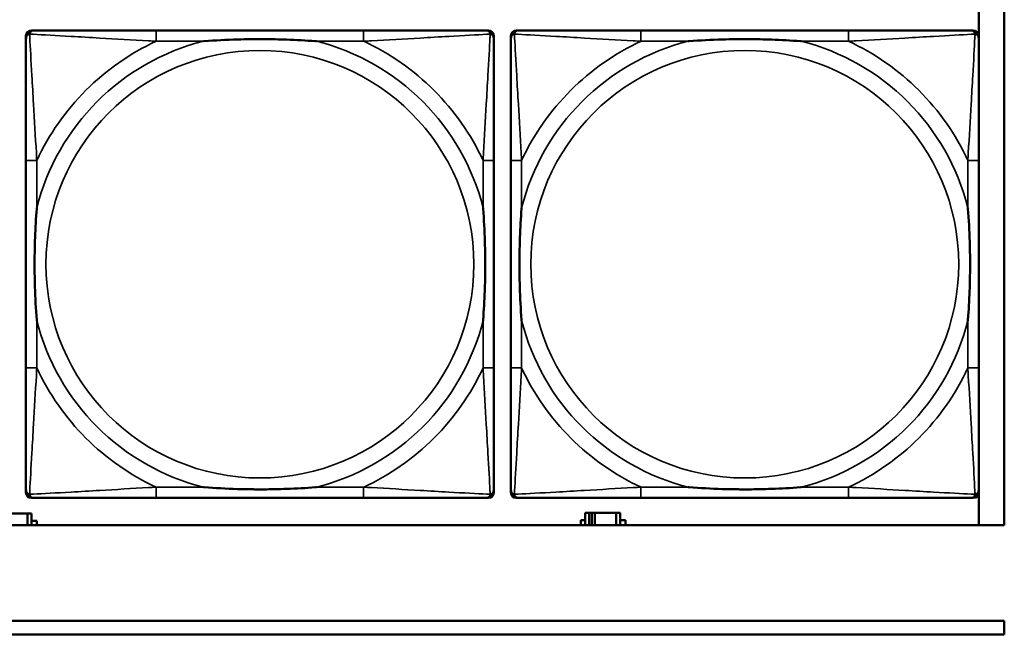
# Model space of a CAD drawing. Header units: inches. Extents: x 1.4 to 53.9, y 1.3 to 58.
# Tile 133 of 227: x 35.1 to 36.5, y 39.3 to 40.2. Entities that reach past the tile are written whole.
import ezdxf

# ---------------------------------------------------------------- set-up
doc = ezdxf.new("R2010")
doc.units = ezdxf.units.IN
doc.header["$MEASUREMENT"] = 0
doc.layers.add('Visible (ANSI)', color=7, linetype='Continuous', lineweight=50)
doc.layers.add('Visible Narrow (ANSI)', color=7, linetype='Continuous', lineweight=35)

msp = doc.modelspace()

# ---------------------------------------------------------------- linework, layer by layer
at = {"layer": 'Visible (ANSI)'}
for p, q in [((36.5227, 41.6361), (36.5227, 39.4314)), ((36.4856, 40.1962), (36.4856, 39.4314)), ((35.098, 40.1564), (35.102, 40.1564)), ((35.5846, 40.1564), (35.2807, 40.1564)), ((35.7634, 40.1564), (35.7673, 40.1564)), ((35.808, 40.1564), (35.812, 40.1564)), ((36.2946, 40.1564), (35.9907, 40.1564)), ((36.4734, 40.1564), (36.4773, 40.1564)), ((35.0901, 39.4792), (35.0901, 40.1485)), ((35.7752, 40.1485), (35.7752, 40.1446)), ((35.8001, 39.4792), (35.8001, 40.1485)), ((36.4852, 40.1485), (36.4852, 40.1446)), ((35.0901, 39.9658), (35.0901, 39.6619)), ((35.7752, 39.6619), (35.7752, 39.9658)), ((35.8001, 39.9658), (35.8001, 39.6619)), ((36.4852, 39.6619), (36.4852, 39.9658)), ((35.7752, 39.4831), (35.7752, 39.4792)), ((36.4852, 39.4831), (36.4852, 39.4792)), ((35.7673, 39.4713), (35.098, 39.4713)), ((35.2807, 39.4713), (35.5846, 39.4713)), ((36.4773, 39.4713), (35.808, 39.4713)), ((35.9907, 39.4713), (36.2946, 39.4713)), ((35.9149, 39.4494), (35.9091, 39.4494)), ((35.9091, 39.4494), (35.9091, 39.4314)), ((35.9149, 39.4494), (35.9189, 39.4494)), ((35.9149, 39.4314), (35.9149, 39.4494)), ((35.9189, 39.4314), (35.9189, 39.4494)), ((35.9189, 39.4494), (35.923, 39.4494)), ((35.923, 39.4494), (35.923, 39.4314)), ((35.923, 39.4494), (35.9543, 39.4494)), ((35.9543, 39.4494), (35.9543, 39.4314)), ((35.9601, 39.4494), (35.9543, 39.4494)), ((35.9601, 39.4314), (35.9601, 39.4494)), ((35.061, 39.4484), (35.0923, 39.4484)), ((35.0923, 39.4484), (35.0923, 39.4314)), ((35.0981, 39.4484), (35.0923, 39.4484)), ((35.0981, 39.4314), (35.0981, 39.4484)), ((35.0981, 39.4379), (35.1062, 39.4379)), ((35.1062, 39.4379), (35.1062, 39.4314)), ((35.9026, 39.4314), (35.9026, 39.4389)), ((35.9026, 39.4389), (35.9091, 39.4389)), ((35.9601, 39.4389), (35.9682, 39.4389)), ((35.9682, 39.4389), (35.9682, 39.4314)), ((36.5227, 39.4314), (19.4287, 39.4314)), ((28.3757, 39.2914), (36.5227, 39.2914)), ((36.5227, 39.2914), (36.5227, 39.2714)), ((36.5227, 39.2714), (28.3757, 39.2714))]:
    msp.add_line(p, q, dxfattribs=at)
for centre, radius, start, end in [((35.098, 40.1485), 0.00787, 90, 180), ((35.102, 40.1446), 0.0118, 90, 180), ((35.7634, 40.1446), 0.0118, 0, 90), ((35.7673, 40.1485), 0.00787, 0, 90), ((35.808, 40.1485), 0.00787, 90, 180), ((35.812, 40.1446), 0.0118, 90, 180), ((36.4734, 40.1446), 0.0118, 0, 90), ((36.4773, 40.1485), 0.00787, 0, 90), ((35.102, 39.4831), 0.0118, 180, 270), ((35.098, 39.4792), 0.00787, 180, 270), ((35.7634, 39.4831), 0.0118, 270, 360), ((35.7673, 39.4792), 0.00787, 270, 0), ((35.812, 39.4831), 0.0118, 180, 270), ((35.808, 39.4792), 0.00787, 180, 270), ((36.4734, 39.4831), 0.0118, 270, 360), ((36.4773, 39.4792), 0.00787, 270, 0)]:
    msp.add_arc(centre, radius, start, end, dxfattribs=at)
for points, knots in [([(35.2807, 40.1564), (35.2771, 40.1564), (35.2735, 40.1564), (35.2699, 40.1564), (35.2367, 40.1564), (35.203, 40.1564), (35.1722, 40.1564), (35.1452, 40.1564), (35.1197, 40.1564), (35.1062, 40.1564), (35.1046, 40.1564), (35.1032, 40.1564), (35.102, 40.1564)], [0, 0, 0, 0, 0.0272471, 0.0272471, 0.0272471, 0.2790553, 0.2790553, 0.2790553, 0.4988354, 0.4988354, 0.4988354, 0.5252205, 0.5252205, 0.5252205, 0.5252205]), ([(35.7634, 40.1564), (35.7485, 40.1564), (35.7069, 40.1564), (35.6662, 40.1564), (35.6397, 40.1564), (35.6118, 40.1564), (35.5846, 40.1564)], [-0.5252205, -0.5252205, -0.5252205, -0.5252205, -0.20743, -0.20743, -0.20743, 0, 0, 0, 0]), ([(35.9907, 40.1564), (35.9871, 40.1564), (35.9835, 40.1564), (35.9799, 40.1564), (35.9467, 40.1564), (35.913, 40.1564), (35.8822, 40.1564), (35.8552, 40.1564), (35.8297, 40.1564), (35.8162, 40.1564), (35.8146, 40.1564), (35.8132, 40.1564), (35.812, 40.1564)], [0, 0, 0, 0, 0.0272471, 0.0272471, 0.0272471, 0.2790553, 0.2790553, 0.2790553, 0.4988354, 0.4988354, 0.4988354, 0.5252205, 0.5252205, 0.5252205, 0.5252205]), ([(36.4734, 40.1564), (36.4585, 40.1564), (36.4169, 40.1564), (36.3762, 40.1564), (36.3497, 40.1564), (36.3218, 40.1564), (36.2946, 40.1564)], [-0.5252205, -0.5252205, -0.5252205, -0.5252205, -0.20743, -0.20743, -0.20743, 0, 0, 0, 0]), ([(35.0901, 40.1446), (35.0901, 40.1297), (35.0901, 40.0881), (35.0901, 40.0474), (35.0901, 40.0209), (35.0901, 39.993), (35.0901, 39.9658)], [-0.5252205, -0.5252205, -0.5252205, -0.5252205, -0.20743, -0.20743, -0.20743, 0, 0, 0, 0]), ([(35.3499, 40.1406), (35.3504, 40.1407), (35.3508, 40.1407), (35.3673, 40.1419), (35.3834, 40.1428), (35.4063, 40.1435), (35.413, 40.1436), (35.4222, 40.1437), (35.4247, 40.1438), (35.4287, 40.1438), (35.4303, 40.1438), (35.4335, 40.1438), (35.435, 40.1438), (35.4386, 40.1438), (35.4406, 40.1438), (35.4468, 40.1437), (35.4509, 40.1436), (35.4606, 40.1434), (35.4662, 40.1433), (35.486, 40.1426), (35.5001, 40.1418), (35.5145, 40.1407), (35.515, 40.1407), (35.5154, 40.1406)], [-0.416114, -0.416114, -0.416114, -0.416114, -0.4127691, -0.4127691, -0.2896446, -0.2896446, -0.2388934, -0.2388934, -0.2201881, -0.2201881, -0.2080204, -0.2080204, -0.196499, -0.196499, -0.1809939, -0.1809939, -0.149741, -0.149741, -0.1073162, -0.1073162, 0, 0, 0.0033356, 0.0033356, 0.0033356, 0.0033356]), ([(35.7752, 39.9658), (35.7752, 39.9694), (35.7752, 39.973), (35.7752, 39.9766), (35.7752, 40.0098), (35.7752, 40.0435), (35.7752, 40.0743), (35.7752, 40.1013), (35.7752, 40.1268), (35.7752, 40.1403), (35.7752, 40.1419), (35.7752, 40.1433), (35.7752, 40.1446)], [0, 0, 0, 0, 0.0272471, 0.0272471, 0.0272471, 0.2790553, 0.2790553, 0.2790553, 0.4988354, 0.4988354, 0.4988354, 0.5252205, 0.5252205, 0.5252205, 0.5252205]), ([(35.8001, 40.1446), (35.8001, 40.1297), (35.8001, 40.0881), (35.8001, 40.0474), (35.8001, 40.0209), (35.8001, 39.993), (35.8001, 39.9658)], [-0.5252205, -0.5252205, -0.5252205, -0.5252205, -0.20743, -0.20743, -0.20743, 0, 0, 0, 0]), ([(36.0599, 40.1406), (36.0604, 40.1407), (36.0608, 40.1407), (36.0773, 40.1419), (36.0934, 40.1428), (36.1163, 40.1435), (36.123, 40.1436), (36.1322, 40.1437), (36.1347, 40.1438), (36.1387, 40.1438), (36.1403, 40.1438), (36.1435, 40.1438), (36.145, 40.1438), (36.1486, 40.1438), (36.1506, 40.1438), (36.1568, 40.1437), (36.1609, 40.1436), (36.1706, 40.1434), (36.1762, 40.1433), (36.196, 40.1426), (36.2101, 40.1418), (36.2245, 40.1407), (36.225, 40.1407), (36.2254, 40.1406)], [-0.416114, -0.416114, -0.416114, -0.416114, -0.4127691, -0.4127691, -0.2896446, -0.2896446, -0.2388934, -0.2388934, -0.2201881, -0.2201881, -0.2080204, -0.2080204, -0.196499, -0.196499, -0.1809939, -0.1809939, -0.149741, -0.149741, -0.1073162, -0.1073162, 0, 0, 0.0033356, 0.0033356, 0.0033356, 0.0033356]), ([(36.4852, 39.9658), (36.4852, 39.9694), (36.4852, 39.973), (36.4852, 39.9766), (36.4852, 40.0098), (36.4852, 40.0435), (36.4852, 40.0743), (36.4852, 40.1013), (36.4852, 40.1268), (36.4852, 40.1403), (36.4852, 40.1419), (36.4852, 40.1433), (36.4852, 40.1446)], [0, 0, 0, 0, 0.0272471, 0.0272471, 0.0272471, 0.2790553, 0.2790553, 0.2790553, 0.4988354, 0.4988354, 0.4988354, 0.5252205, 0.5252205, 0.5252205, 0.5252205]), ([(35.1059, 39.7311), (35.1059, 39.7315), (35.1058, 39.732), (35.1046, 39.7485), (35.1037, 39.7645), (35.103, 39.7875), (35.1029, 39.7942), (35.1028, 39.8034), (35.1027, 39.8058), (35.1027, 39.8099), (35.1027, 39.8115), (35.1027, 39.8147), (35.1027, 39.8162), (35.1027, 39.8198), (35.1027, 39.8218), (35.1028, 39.828), (35.1029, 39.8321), (35.1031, 39.8418), (35.1032, 39.8474), (35.1039, 39.8672), (35.1047, 39.8812), (35.1058, 39.8957), (35.1059, 39.8962), (35.1059, 39.8966)], [-0.416114, -0.416114, -0.416114, -0.416114, -0.4127691, -0.4127691, -0.2896446, -0.2896446, -0.2388934, -0.2388934, -0.2201881, -0.2201881, -0.2080204, -0.2080204, -0.196499, -0.196499, -0.1809939, -0.1809939, -0.149741, -0.149741, -0.1073162, -0.1073162, 0, 0, 0.0033356, 0.0033356, 0.0033356, 0.0033356]), ([(35.7594, 39.8966), (35.7595, 39.8962), (35.7595, 39.8957), (35.7607, 39.8792), (35.7616, 39.8632), (35.7623, 39.8402), (35.7624, 39.8335), (35.7626, 39.8243), (35.7626, 39.8219), (35.7626, 39.8178), (35.7626, 39.8162), (35.7626, 39.813), (35.7626, 39.8115), (35.7626, 39.8079), (35.7626, 39.8059), (35.7625, 39.7997), (35.7625, 39.7956), (35.7623, 39.7859), (35.7621, 39.7803), (35.7614, 39.7605), (35.7606, 39.7465), (35.7595, 39.732), (35.7595, 39.7315), (35.7594, 39.7311)], [-0.416114, -0.416114, -0.416114, -0.416114, -0.4127691, -0.4127691, -0.2896446, -0.2896446, -0.2388934, -0.2388934, -0.2201881, -0.2201881, -0.2080204, -0.2080204, -0.196499, -0.196499, -0.1809939, -0.1809939, -0.149741, -0.149741, -0.1073162, -0.1073162, 0, 0, 0.0033356, 0.0033356, 0.0033356, 0.0033356]), ([(35.8159, 39.7311), (35.8159, 39.7315), (35.8158, 39.732), (35.8146, 39.7485), (35.8137, 39.7645), (35.813, 39.7875), (35.8129, 39.7942), (35.8128, 39.8034), (35.8127, 39.8058), (35.8127, 39.8099), (35.8127, 39.8115), (35.8127, 39.8147), (35.8127, 39.8162), (35.8127, 39.8198), (35.8127, 39.8218), (35.8128, 39.828), (35.8129, 39.8321), (35.8131, 39.8418), (35.8132, 39.8474), (35.8139, 39.8672), (35.8147, 39.8812), (35.8158, 39.8957), (35.8159, 39.8962), (35.8159, 39.8966)], [-0.416114, -0.416114, -0.416114, -0.416114, -0.4127691, -0.4127691, -0.2896446, -0.2896446, -0.2388934, -0.2388934, -0.2201881, -0.2201881, -0.2080204, -0.2080204, -0.196499, -0.196499, -0.1809939, -0.1809939, -0.149741, -0.149741, -0.1073162, -0.1073162, 0, 0, 0.0033356, 0.0033356, 0.0033356, 0.0033356]), ([(36.4694, 39.8966), (36.4695, 39.8962), (36.4695, 39.8957), (36.4707, 39.8792), (36.4716, 39.8632), (36.4723, 39.8402), (36.4724, 39.8335), (36.4726, 39.8243), (36.4726, 39.8219), (36.4726, 39.8178), (36.4726, 39.8162), (36.4726, 39.813), (36.4726, 39.8115), (36.4726, 39.8079), (36.4726, 39.8059), (36.4725, 39.7997), (36.4725, 39.7956), (36.4723, 39.7859), (36.4721, 39.7803), (36.4714, 39.7605), (36.4706, 39.7465), (36.4695, 39.732), (36.4695, 39.7315), (36.4694, 39.7311)], [-0.416114, -0.416114, -0.416114, -0.416114, -0.4127691, -0.4127691, -0.2896446, -0.2896446, -0.2388934, -0.2388934, -0.2201881, -0.2201881, -0.2080204, -0.2080204, -0.196499, -0.196499, -0.1809939, -0.1809939, -0.149741, -0.149741, -0.1073162, -0.1073162, 0, 0, 0.0033356, 0.0033356, 0.0033356, 0.0033356]), ([(35.0901, 39.6619), (35.0901, 39.6347), (35.0901, 39.6068), (35.0901, 39.5803), (35.0901, 39.5396), (35.0901, 39.498), (35.0901, 39.4831)], [3.9382945, 3.9382945, 3.9382945, 3.9382945, 4.1457245, 4.1457245, 4.1457245, 4.463515, 4.463515, 4.463515, 4.463515]), ([(35.7752, 39.4831), (35.7752, 39.498), (35.7752, 39.5396), (35.7752, 39.5803), (35.7752, 39.6068), (35.7752, 39.6347), (35.7752, 39.6619)], [-0.5252205, -0.5252205, -0.5252205, -0.5252205, -0.20743, -0.20743, -0.20743, 0, 0, 0, 0]), ([(35.8001, 39.6619), (35.8001, 39.6347), (35.8001, 39.6068), (35.8001, 39.5803), (35.8001, 39.5396), (35.8001, 39.498), (35.8001, 39.4831)], [3.9382945, 3.9382945, 3.9382945, 3.9382945, 4.1457245, 4.1457245, 4.1457245, 4.463515, 4.463515, 4.463515, 4.463515]), ([(36.4852, 39.4831), (36.4852, 39.498), (36.4852, 39.5396), (36.4852, 39.5803), (36.4852, 39.6068), (36.4852, 39.6347), (36.4852, 39.6619)], [-0.5252205, -0.5252205, -0.5252205, -0.5252205, -0.20743, -0.20743, -0.20743, 0, 0, 0, 0]), ([(35.5154, 39.4871), (35.515, 39.487), (35.5145, 39.487), (35.5001, 39.4859), (35.486, 39.4851), (35.4662, 39.4844), (35.4606, 39.4843), (35.4509, 39.4841), (35.4468, 39.484), (35.4406, 39.4839), (35.4386, 39.4839), (35.435, 39.4839), (35.4335, 39.4839), (35.4303, 39.4839), (35.4287, 39.4839), (35.4247, 39.4839), (35.4222, 39.484), (35.413, 39.4841), (35.4063, 39.4842), (35.3834, 39.4849), (35.3673, 39.4858), (35.3508, 39.487), (35.3504, 39.487), (35.3499, 39.4871)], [-0.4149464, -0.4149464, -0.4149464, -0.4149464, -0.41162, -0.41162, -0.3046026, -0.3046026, -0.2622958, -0.2622958, -0.23113, -0.23113, -0.215668, -0.215668, -0.2041787, -0.2041787, -0.1920448, -0.1920448, -0.1733916, -0.1733916, -0.1227817, -0.1227817, 0, 0, 0.0033356, 0.0033356, 0.0033356, 0.0033356]), ([(36.2254, 39.4871), (36.225, 39.487), (36.2245, 39.487), (36.2101, 39.4859), (36.196, 39.4851), (36.1762, 39.4844), (36.1706, 39.4843), (36.1609, 39.4841), (36.1568, 39.484), (36.1506, 39.4839), (36.1486, 39.4839), (36.145, 39.4839), (36.1435, 39.4839), (36.1403, 39.4839), (36.1387, 39.4839), (36.1347, 39.4839), (36.1322, 39.484), (36.123, 39.4841), (36.1163, 39.4842), (36.0934, 39.4849), (36.0773, 39.4858), (36.0608, 39.487), (36.0604, 39.487), (36.0599, 39.4871)], [-0.4149464, -0.4149464, -0.4149464, -0.4149464, -0.41162, -0.41162, -0.3046026, -0.3046026, -0.2622958, -0.2622958, -0.23113, -0.23113, -0.215668, -0.215668, -0.2041787, -0.2041787, -0.1920448, -0.1920448, -0.1733916, -0.1733916, -0.1227817, -0.1227817, 0, 0, 0.0033356, 0.0033356, 0.0033356, 0.0033356]), ([(35.102, 39.4713), (35.1168, 39.4713), (35.1584, 39.4713), (35.1991, 39.4713), (35.2256, 39.4713), (35.2535, 39.4713), (35.2807, 39.4713)], [-0.5252205, -0.5252205, -0.5252205, -0.5252205, -0.20743, -0.20743, -0.20743, 0, 0, 0, 0]), ([(35.5846, 39.4713), (35.6118, 39.4713), (35.6397, 39.4713), (35.6662, 39.4713), (35.7069, 39.4713), (35.7485, 39.4713), (35.7634, 39.4713)], [3.9382945, 3.9382945, 3.9382945, 3.9382945, 4.1457245, 4.1457245, 4.1457245, 4.463515, 4.463515, 4.463515, 4.463515]), ([(35.812, 39.4713), (35.8268, 39.4713), (35.8684, 39.4713), (35.9091, 39.4713), (35.9356, 39.4713), (35.9635, 39.4713), (35.9907, 39.4713)], [-0.5252205, -0.5252205, -0.5252205, -0.5252205, -0.20743, -0.20743, -0.20743, 0, 0, 0, 0]), ([(36.2946, 39.4713), (36.3218, 39.4713), (36.3497, 39.4713), (36.3762, 39.4713), (36.4169, 39.4713), (36.4585, 39.4713), (36.4734, 39.4713)], [3.9382945, 3.9382945, 3.9382945, 3.9382945, 4.1457245, 4.1457245, 4.1457245, 4.463515, 4.463515, 4.463515, 4.463515])]:
    msp.add_open_spline(points, degree=3, knots=knots, dxfattribs=at)
at = {"layer": 'Visible Narrow (ANSI)'}
for p, q in [((35.2807, 40.1564), (35.2807, 40.1406)), ((35.5846, 40.1564), (35.5846, 40.1406)), ((35.9907, 40.1564), (35.9907, 40.1406)), ((36.2946, 40.1564), (36.2946, 40.1406)), ((35.2807, 40.1406), (35.3499, 40.1406)), ((35.5154, 40.1406), (35.5846, 40.1406)), ((35.9907, 40.1406), (36.0599, 40.1406)), ((36.2254, 40.1406), (36.2946, 40.1406)), ((35.1059, 39.9658), (35.0901, 39.9658)), ((35.1059, 39.8966), (35.1059, 39.9658)), ((35.7752, 39.9658), (35.7594, 39.9658)), ((35.7594, 39.9658), (35.7594, 39.8966)), ((35.8159, 39.9658), (35.8001, 39.9658)), ((35.8159, 39.8966), (35.8159, 39.9658)), ((36.4852, 39.9658), (36.4694, 39.9658)), ((36.4694, 39.9658), (36.4694, 39.8966)), ((35.1059, 39.6619), (35.1059, 39.7311)), ((35.7594, 39.7311), (35.7594, 39.6619)), ((35.8159, 39.6619), (35.8159, 39.7311)), ((36.4694, 39.7311), (36.4694, 39.6619)), ((35.1059, 39.6619), (35.0901, 39.6619)), ((35.7752, 39.6619), (35.7594, 39.6619)), ((35.8159, 39.6619), (35.8001, 39.6619)), ((36.4852, 39.6619), (36.4694, 39.6619)), ((35.2807, 39.4871), (35.2807, 39.4713)), ((35.3499, 39.4871), (35.2807, 39.4871)), ((35.5846, 39.4871), (35.5154, 39.4871)), ((35.5846, 39.4871), (35.5846, 39.4713)), ((35.9907, 39.4871), (35.9907, 39.4713)), ((36.0599, 39.4871), (35.9907, 39.4871)), ((36.2946, 39.4871), (36.2254, 39.4871)), ((36.2946, 39.4871), (36.2946, 39.4713))]:
    msp.add_line(p, q, dxfattribs=at)
for centre in [(35.4327, 39.8139), (36.1427, 39.8139)]:
    msp.add_circle(centre, 0.3133, dxfattribs=at)
for centre, radius, start, end in [((35.4327, 39.8139), 0.3371, 104.2103, 165.7897), ((35.4327, 39.8139), 0.3604, 114.9407, 155.0593), ((35.4327, 39.8139), 0.3371, 14.2103, 75.7897), ((35.4327, 39.8139), 0.3604, 24.9407, 65.0593), ((36.1427, 39.8139), 0.3371, 104.2103, 165.7897), ((36.1427, 39.8139), 0.3604, 114.9407, 155.0593), ((36.1427, 39.8139), 0.3371, 14.2103, 75.7897), ((36.1427, 39.8139), 0.3604, 24.9407, 65.0593), ((35.4327, 39.8139), 0.3371, 194.2103, 255.7897), ((35.4327, 39.8139), 0.3371, 284.2103, 345.7897), ((36.1427, 39.8139), 0.3371, 194.2103, 255.7897), ((36.1427, 39.8139), 0.3371, 284.2103, 345.7897), ((35.4327, 39.8139), 0.3604, 204.9407, 245.0593), ((35.4327, 39.8139), 0.3604, 294.9407, 335.0593), ((36.1427, 39.8139), 0.3604, 204.9407, 245.0593), ((36.1427, 39.8139), 0.3604, 294.9407, 335.0593)]:
    msp.add_arc(centre, radius, start, end, dxfattribs=at)
for points, knots in [([(35.0954, 40.1511), (35.0956, 40.1517), (35.0958, 40.1522), (35.0964, 40.1533), (35.0967, 40.1538), (35.0973, 40.1545), (35.0976, 40.1547), (35.098, 40.155), (35.0981, 40.1552), (35.0985, 40.1554), (35.0987, 40.1556), (35.0994, 40.1559), (35.0998, 40.156), (35.1008, 40.1563), (35.1013, 40.1564), (35.102, 40.1564)], [-0.00012419, -0.00012419, -0.00012419, -0.00012419, 0.00449537, 0.00449537, 0.00977487, 0.00977487, 0.01307456, 0.01307456, 0.0147244, 0.0147244, 0.01736415, 0.01736415, 0.02158775, 0.02158775, 0.02627331, 0.02627331, 0.02627331, 0.02627331]), ([(35.7634, 40.1564), (35.764, 40.1564), (35.7645, 40.1563), (35.7655, 40.156), (35.766, 40.1559), (35.7666, 40.1556), (35.7669, 40.1554), (35.7672, 40.1552), (35.7674, 40.155), (35.7678, 40.1547), (35.768, 40.1545), (35.7686, 40.1538), (35.769, 40.1533), (35.7695, 40.1522), (35.7697, 40.1517), (35.7699, 40.1511)], [-0.02627331, -0.02627331, -0.02627331, -0.02627331, -0.02158775, -0.02158775, -0.01736415, -0.01736415, -0.0147244, -0.0147244, -0.01307456, -0.01307456, -0.00977487, -0.00977487, -0.00449537, -0.00449537, 0.00012419, 0.00012419, 0.00012419, 0.00012419]), ([(35.8054, 40.1511), (35.8056, 40.1517), (35.8058, 40.1522), (35.8064, 40.1533), (35.8067, 40.1538), (35.8073, 40.1545), (35.8076, 40.1547), (35.808, 40.155), (35.8081, 40.1552), (35.8085, 40.1554), (35.8087, 40.1556), (35.8094, 40.1559), (35.8098, 40.156), (35.8108, 40.1563), (35.8113, 40.1564), (35.812, 40.1564)], [-0.00012419, -0.00012419, -0.00012419, -0.00012419, 0.00449537, 0.00449537, 0.00977487, 0.00977487, 0.01307456, 0.01307456, 0.0147244, 0.0147244, 0.01736415, 0.01736415, 0.02158775, 0.02158775, 0.02627331, 0.02627331, 0.02627331, 0.02627331]), ([(36.4734, 40.1564), (36.474, 40.1564), (36.4745, 40.1563), (36.4755, 40.156), (36.476, 40.1559), (36.4766, 40.1556), (36.4769, 40.1554), (36.4772, 40.1552), (36.4774, 40.155), (36.4778, 40.1547), (36.478, 40.1545), (36.4786, 40.1538), (36.479, 40.1533), (36.4795, 40.1522), (36.4797, 40.1517), (36.4799, 40.1511)], [-0.02627331, -0.02627331, -0.02627331, -0.02627331, -0.02158775, -0.02158775, -0.01736415, -0.01736415, -0.0147244, -0.0147244, -0.01307456, -0.01307456, -0.00977487, -0.00977487, -0.00449537, -0.00449537, 0.00012419, 0.00012419, 0.00012419, 0.00012419]), ([(35.0901, 40.1446), (35.0901, 40.1452), (35.0902, 40.1457), (35.0905, 40.1467), (35.0906, 40.1471), (35.091, 40.1478), (35.0911, 40.148), (35.0914, 40.1484), (35.0915, 40.1486), (35.0918, 40.149), (35.0921, 40.1492), (35.0928, 40.1498), (35.0933, 40.1502), (35.0943, 40.1507), (35.0948, 40.1509), (35.0954, 40.1511)], [-0.02627331, -0.02627331, -0.02627331, -0.02627331, -0.02158775, -0.02158775, -0.01736415, -0.01736415, -0.0147244, -0.0147244, -0.01307456, -0.01307456, -0.00977487, -0.00977487, -0.00449537, -0.00449537, 0.00012419, 0.00012419, 0.00012419, 0.00012419]), ([(35.1059, 39.9658), (35.1057, 39.9696), (35.1055, 39.9733), (35.104, 40.0007), (35.1025, 40.0249), (35.1003, 40.0627), (35.0995, 40.0768), (35.0975, 40.112), (35.0964, 40.1321), (35.0956, 40.1476), (35.0955, 40.1494), (35.0954, 40.1511)], [0, 0, 0, 0, 0.0278591, 0.0278591, 0.201273, 0.201273, 0.3066357, 0.3066357, 0.475216, 0.475216, 0.5007189, 0.5007189, 0.5007189, 0.5007189]), ([(35.0954, 40.1511), (35.0971, 40.151), (35.099, 40.1509), (35.1144, 40.1501), (35.1345, 40.149), (35.1697, 40.147), (35.1838, 40.1462), (35.2216, 40.144), (35.2458, 40.1426), (35.2732, 40.141), (35.277, 40.1408), (35.2807, 40.1406)], [-0.5007189, -0.5007189, -0.5007189, -0.5007189, -0.475216, -0.475216, -0.3066357, -0.3066357, -0.201273, -0.201273, -0.0278591, -0.0278591, 0, 0, 0, 0]), ([(35.5846, 40.1406), (35.5884, 40.1408), (35.5921, 40.141), (35.6195, 40.1426), (35.6437, 40.144), (35.6815, 40.1462), (35.6956, 40.147), (35.7308, 40.149), (35.7509, 40.1501), (35.7664, 40.1509), (35.7682, 40.151), (35.7699, 40.1511)], [0, 0, 0, 0, 0.0278591, 0.0278591, 0.201273, 0.201273, 0.3066357, 0.3066357, 0.475216, 0.475216, 0.5007189, 0.5007189, 0.5007189, 0.5007189]), ([(35.7699, 40.1511), (35.7698, 40.1494), (35.7697, 40.1476), (35.7689, 40.1321), (35.7678, 40.112), (35.7658, 40.0768), (35.765, 40.0627), (35.7628, 40.0249), (35.7614, 40.0007), (35.7598, 39.9733), (35.7596, 39.9696), (35.7594, 39.9658)], [-0.5007189, -0.5007189, -0.5007189, -0.5007189, -0.475216, -0.475216, -0.3066357, -0.3066357, -0.201273, -0.201273, -0.0278591, -0.0278591, 0, 0, 0, 0]), ([(35.7699, 40.1511), (35.7705, 40.1509), (35.771, 40.1507), (35.7721, 40.1502), (35.7726, 40.1498), (35.7733, 40.1492), (35.7735, 40.149), (35.7739, 40.1486), (35.774, 40.1484), (35.7742, 40.148), (35.7744, 40.1478), (35.7747, 40.1471), (35.7749, 40.1467), (35.7751, 40.1457), (35.7752, 40.1452), (35.7752, 40.1446)], [-0.00012419, -0.00012419, -0.00012419, -0.00012419, 0.00449537, 0.00449537, 0.00977487, 0.00977487, 0.01307456, 0.01307456, 0.0147244, 0.0147244, 0.01736415, 0.01736415, 0.02158775, 0.02158775, 0.02627331, 0.02627331, 0.02627331, 0.02627331]), ([(35.8001, 40.1446), (35.8001, 40.1452), (35.8002, 40.1457), (35.8005, 40.1467), (35.8006, 40.1471), (35.801, 40.1478), (35.8011, 40.148), (35.8014, 40.1484), (35.8015, 40.1486), (35.8018, 40.149), (35.8021, 40.1492), (35.8028, 40.1498), (35.8033, 40.1502), (35.8043, 40.1507), (35.8048, 40.1509), (35.8054, 40.1511)], [-0.02627331, -0.02627331, -0.02627331, -0.02627331, -0.02158775, -0.02158775, -0.01736415, -0.01736415, -0.0147244, -0.0147244, -0.01307456, -0.01307456, -0.00977487, -0.00977487, -0.00449537, -0.00449537, 0.00012419, 0.00012419, 0.00012419, 0.00012419]), ([(35.8159, 39.9658), (35.8157, 39.9696), (35.8155, 39.9733), (35.814, 40.0007), (35.8125, 40.0249), (35.8103, 40.0627), (35.8095, 40.0768), (35.8075, 40.112), (35.8064, 40.1321), (35.8056, 40.1476), (35.8055, 40.1494), (35.8054, 40.1511)], [0, 0, 0, 0, 0.0278591, 0.0278591, 0.201273, 0.201273, 0.3066357, 0.3066357, 0.475216, 0.475216, 0.5007189, 0.5007189, 0.5007189, 0.5007189]), ([(35.8054, 40.1511), (35.8071, 40.151), (35.809, 40.1509), (35.8244, 40.1501), (35.8445, 40.149), (35.8797, 40.147), (35.8938, 40.1462), (35.9316, 40.144), (35.9558, 40.1426), (35.9832, 40.141), (35.987, 40.1408), (35.9907, 40.1406)], [-0.5007189, -0.5007189, -0.5007189, -0.5007189, -0.475216, -0.475216, -0.3066357, -0.3066357, -0.201273, -0.201273, -0.0278591, -0.0278591, 0, 0, 0, 0]), ([(36.2946, 40.1406), (36.2984, 40.1408), (36.3021, 40.141), (36.3295, 40.1426), (36.3537, 40.144), (36.3915, 40.1462), (36.4056, 40.147), (36.4408, 40.149), (36.4609, 40.1501), (36.4764, 40.1509), (36.4782, 40.151), (36.4799, 40.1511)], [0, 0, 0, 0, 0.0278591, 0.0278591, 0.201273, 0.201273, 0.3066357, 0.3066357, 0.475216, 0.475216, 0.5007189, 0.5007189, 0.5007189, 0.5007189]), ([(36.4799, 40.1511), (36.4798, 40.1494), (36.4797, 40.1476), (36.4789, 40.1321), (36.4778, 40.112), (36.4758, 40.0768), (36.475, 40.0627), (36.4728, 40.0249), (36.4714, 40.0007), (36.4698, 39.9733), (36.4696, 39.9696), (36.4694, 39.9658)], [-0.5007189, -0.5007189, -0.5007189, -0.5007189, -0.475216, -0.475216, -0.3066357, -0.3066357, -0.201273, -0.201273, -0.0278591, -0.0278591, 0, 0, 0, 0]), ([(36.4799, 40.1511), (36.4805, 40.1509), (36.481, 40.1507), (36.4821, 40.1502), (36.4826, 40.1498), (36.4833, 40.1492), (36.4835, 40.149), (36.4839, 40.1486), (36.484, 40.1484), (36.4842, 40.148), (36.4844, 40.1478), (36.4847, 40.1471), (36.4849, 40.1467), (36.4851, 40.1457), (36.4852, 40.1452), (36.4852, 40.1446)], [-0.00012419, -0.00012419, -0.00012419, -0.00012419, 0.00449537, 0.00449537, 0.00977487, 0.00977487, 0.01307456, 0.01307456, 0.0147244, 0.0147244, 0.01736415, 0.01736415, 0.02158775, 0.02158775, 0.02627331, 0.02627331, 0.02627331, 0.02627331]), ([(35.0954, 39.4766), (35.0955, 39.4783), (35.0956, 39.4801), (35.0964, 39.4956), (35.0975, 39.5157), (35.0995, 39.5509), (35.1003, 39.565), (35.1025, 39.6028), (35.104, 39.627), (35.1055, 39.6544), (35.1057, 39.6581), (35.1059, 39.6619)], [-4.4390134, -4.4390134, -4.4390134, -4.4390134, -4.4135105, -4.4135105, -4.2449302, -4.2449302, -4.1395675, -4.1395675, -3.9661536, -3.9661536, -3.9382945, -3.9382945, -3.9382945, -3.9382945]), ([(35.7594, 39.6619), (35.7596, 39.6581), (35.7598, 39.6544), (35.7614, 39.627), (35.7628, 39.6028), (35.765, 39.565), (35.7658, 39.5509), (35.7678, 39.5157), (35.7689, 39.4956), (35.7697, 39.4801), (35.7698, 39.4783), (35.7699, 39.4766)], [0, 0, 0, 0, 0.0278591, 0.0278591, 0.201273, 0.201273, 0.3066357, 0.3066357, 0.475216, 0.475216, 0.5007189, 0.5007189, 0.5007189, 0.5007189]), ([(35.8054, 39.4766), (35.8055, 39.4783), (35.8056, 39.4801), (35.8064, 39.4956), (35.8075, 39.5157), (35.8095, 39.5509), (35.8103, 39.565), (35.8125, 39.6028), (35.814, 39.627), (35.8155, 39.6544), (35.8157, 39.6581), (35.8159, 39.6619)], [-4.4390134, -4.4390134, -4.4390134, -4.4390134, -4.4135105, -4.4135105, -4.2449302, -4.2449302, -4.1395675, -4.1395675, -3.9661536, -3.9661536, -3.9382945, -3.9382945, -3.9382945, -3.9382945]), ([(36.4694, 39.6619), (36.4696, 39.6581), (36.4698, 39.6544), (36.4714, 39.627), (36.4728, 39.6028), (36.475, 39.565), (36.4758, 39.5509), (36.4778, 39.5157), (36.4789, 39.4956), (36.4797, 39.4801), (36.4798, 39.4783), (36.4799, 39.4766)], [0, 0, 0, 0, 0.0278591, 0.0278591, 0.201273, 0.201273, 0.3066357, 0.3066357, 0.475216, 0.475216, 0.5007189, 0.5007189, 0.5007189, 0.5007189]), ([(35.0954, 39.4766), (35.0948, 39.4768), (35.0943, 39.477), (35.0933, 39.4775), (35.0928, 39.4779), (35.0921, 39.4785), (35.0918, 39.4787), (35.0915, 39.4791), (35.0914, 39.4793), (35.0911, 39.4797), (35.091, 39.4799), (35.0906, 39.4806), (35.0905, 39.481), (35.0902, 39.482), (35.0901, 39.4825), (35.0901, 39.4831)], [-0.00012419, -0.00012419, -0.00012419, -0.00012419, 0.00449537, 0.00449537, 0.00977487, 0.00977487, 0.01307456, 0.01307456, 0.0147244, 0.0147244, 0.01736415, 0.01736415, 0.02158775, 0.02158775, 0.02627331, 0.02627331, 0.02627331, 0.02627331]), ([(35.2807, 39.4871), (35.277, 39.4869), (35.2732, 39.4867), (35.2458, 39.4852), (35.2216, 39.4837), (35.1838, 39.4815), (35.1697, 39.4807), (35.1345, 39.4787), (35.1144, 39.4776), (35.099, 39.4768), (35.0971, 39.4767), (35.0954, 39.4766)], [0, 0, 0, 0, 0.0278591, 0.0278591, 0.201273, 0.201273, 0.3066357, 0.3066357, 0.475216, 0.475216, 0.5007189, 0.5007189, 0.5007189, 0.5007189]), ([(35.7699, 39.4766), (35.7682, 39.4767), (35.7664, 39.4768), (35.7509, 39.4776), (35.7308, 39.4787), (35.6956, 39.4807), (35.6815, 39.4815), (35.6437, 39.4837), (35.6195, 39.4852), (35.5921, 39.4867), (35.5884, 39.4869), (35.5846, 39.4871)], [-4.4390134, -4.4390134, -4.4390134, -4.4390134, -4.4135105, -4.4135105, -4.2449302, -4.2449302, -4.1395675, -4.1395675, -3.9661536, -3.9661536, -3.9382945, -3.9382945, -3.9382945, -3.9382945]), ([(35.7752, 39.4831), (35.7752, 39.4825), (35.7751, 39.482), (35.7749, 39.481), (35.7747, 39.4806), (35.7744, 39.4799), (35.7742, 39.4797), (35.774, 39.4793), (35.7739, 39.4791), (35.7735, 39.4787), (35.7733, 39.4785), (35.7726, 39.4779), (35.7721, 39.4775), (35.771, 39.477), (35.7705, 39.4768), (35.7699, 39.4766)], [-0.02627331, -0.02627331, -0.02627331, -0.02627331, -0.02158775, -0.02158775, -0.01736415, -0.01736415, -0.0147244, -0.0147244, -0.01307456, -0.01307456, -0.00977487, -0.00977487, -0.00449537, -0.00449537, 0.00012419, 0.00012419, 0.00012419, 0.00012419]), ([(35.8054, 39.4766), (35.8048, 39.4768), (35.8043, 39.477), (35.8033, 39.4775), (35.8028, 39.4779), (35.8021, 39.4785), (35.8018, 39.4787), (35.8015, 39.4791), (35.8014, 39.4793), (35.8011, 39.4797), (35.801, 39.4799), (35.8006, 39.4806), (35.8005, 39.481), (35.8002, 39.482), (35.8001, 39.4825), (35.8001, 39.4831)], [-0.00012419, -0.00012419, -0.00012419, -0.00012419, 0.00449537, 0.00449537, 0.00977487, 0.00977487, 0.01307456, 0.01307456, 0.0147244, 0.0147244, 0.01736415, 0.01736415, 0.02158775, 0.02158775, 0.02627331, 0.02627331, 0.02627331, 0.02627331]), ([(35.9907, 39.4871), (35.987, 39.4869), (35.9832, 39.4867), (35.9558, 39.4852), (35.9316, 39.4837), (35.8938, 39.4815), (35.8797, 39.4807), (35.8445, 39.4787), (35.8244, 39.4776), (35.809, 39.4768), (35.8071, 39.4767), (35.8054, 39.4766)], [0, 0, 0, 0, 0.0278591, 0.0278591, 0.201273, 0.201273, 0.3066357, 0.3066357, 0.475216, 0.475216, 0.5007189, 0.5007189, 0.5007189, 0.5007189]), ([(36.4799, 39.4766), (36.4782, 39.4767), (36.4764, 39.4768), (36.4609, 39.4776), (36.4408, 39.4787), (36.4056, 39.4807), (36.3915, 39.4815), (36.3537, 39.4837), (36.3295, 39.4852), (36.3021, 39.4867), (36.2984, 39.4869), (36.2946, 39.4871)], [-4.4390134, -4.4390134, -4.4390134, -4.4390134, -4.4135105, -4.4135105, -4.2449302, -4.2449302, -4.1395675, -4.1395675, -3.9661536, -3.9661536, -3.9382945, -3.9382945, -3.9382945, -3.9382945]), ([(36.4852, 39.4831), (36.4852, 39.4825), (36.4851, 39.482), (36.4849, 39.481), (36.4847, 39.4806), (36.4844, 39.4799), (36.4842, 39.4797), (36.484, 39.4793), (36.4839, 39.4791), (36.4835, 39.4787), (36.4833, 39.4785), (36.4826, 39.4779), (36.4821, 39.4775), (36.481, 39.477), (36.4805, 39.4768), (36.4799, 39.4766)], [-0.02627331, -0.02627331, -0.02627331, -0.02627331, -0.02158775, -0.02158775, -0.01736415, -0.01736415, -0.0147244, -0.0147244, -0.01307456, -0.01307456, -0.00977487, -0.00977487, -0.00449537, -0.00449537, 0.00012419, 0.00012419, 0.00012419, 0.00012419]), ([(35.102, 39.4713), (35.1013, 39.4713), (35.1008, 39.4714), (35.0998, 39.4717), (35.0994, 39.4718), (35.0987, 39.4721), (35.0985, 39.4723), (35.0981, 39.4725), (35.098, 39.4727), (35.0976, 39.473), (35.0973, 39.4732), (35.0967, 39.4739), (35.0964, 39.4744), (35.0958, 39.4755), (35.0956, 39.476), (35.0954, 39.4766)], [-0.02627331, -0.02627331, -0.02627331, -0.02627331, -0.02158775, -0.02158775, -0.01736415, -0.01736415, -0.0147244, -0.0147244, -0.01307456, -0.01307456, -0.00977487, -0.00977487, -0.00449537, -0.00449537, 0.00012419, 0.00012419, 0.00012419, 0.00012419]), ([(35.7699, 39.4766), (35.7697, 39.476), (35.7695, 39.4755), (35.769, 39.4744), (35.7686, 39.4739), (35.768, 39.4732), (35.7678, 39.473), (35.7674, 39.4727), (35.7672, 39.4725), (35.7669, 39.4723), (35.7666, 39.4721), (35.766, 39.4718), (35.7655, 39.4717), (35.7645, 39.4714), (35.764, 39.4713), (35.7634, 39.4713)], [-0.00012419, -0.00012419, -0.00012419, -0.00012419, 0.00449537, 0.00449537, 0.00977487, 0.00977487, 0.01307456, 0.01307456, 0.0147244, 0.0147244, 0.01736415, 0.01736415, 0.02158775, 0.02158775, 0.02627331, 0.02627331, 0.02627331, 0.02627331]), ([(35.812, 39.4713), (35.8113, 39.4713), (35.8108, 39.4714), (35.8098, 39.4717), (35.8094, 39.4718), (35.8087, 39.4721), (35.8085, 39.4723), (35.8081, 39.4725), (35.808, 39.4727), (35.8076, 39.473), (35.8073, 39.4732), (35.8067, 39.4739), (35.8064, 39.4744), (35.8058, 39.4755), (35.8056, 39.476), (35.8054, 39.4766)], [-0.02627331, -0.02627331, -0.02627331, -0.02627331, -0.02158775, -0.02158775, -0.01736415, -0.01736415, -0.0147244, -0.0147244, -0.01307456, -0.01307456, -0.00977487, -0.00977487, -0.00449537, -0.00449537, 0.00012419, 0.00012419, 0.00012419, 0.00012419]), ([(36.4799, 39.4766), (36.4797, 39.476), (36.4795, 39.4755), (36.479, 39.4744), (36.4786, 39.4739), (36.478, 39.4732), (36.4778, 39.473), (36.4774, 39.4727), (36.4772, 39.4725), (36.4769, 39.4723), (36.4766, 39.4721), (36.476, 39.4718), (36.4755, 39.4717), (36.4745, 39.4714), (36.474, 39.4713), (36.4734, 39.4713)], [-0.00012419, -0.00012419, -0.00012419, -0.00012419, 0.00449537, 0.00449537, 0.00977487, 0.00977487, 0.01307456, 0.01307456, 0.0147244, 0.0147244, 0.01736415, 0.01736415, 0.02158775, 0.02158775, 0.02627331, 0.02627331, 0.02627331, 0.02627331])]:
    msp.add_open_spline(points, degree=3, knots=knots, dxfattribs=at)

doc.saveas('drawing.dxf')
